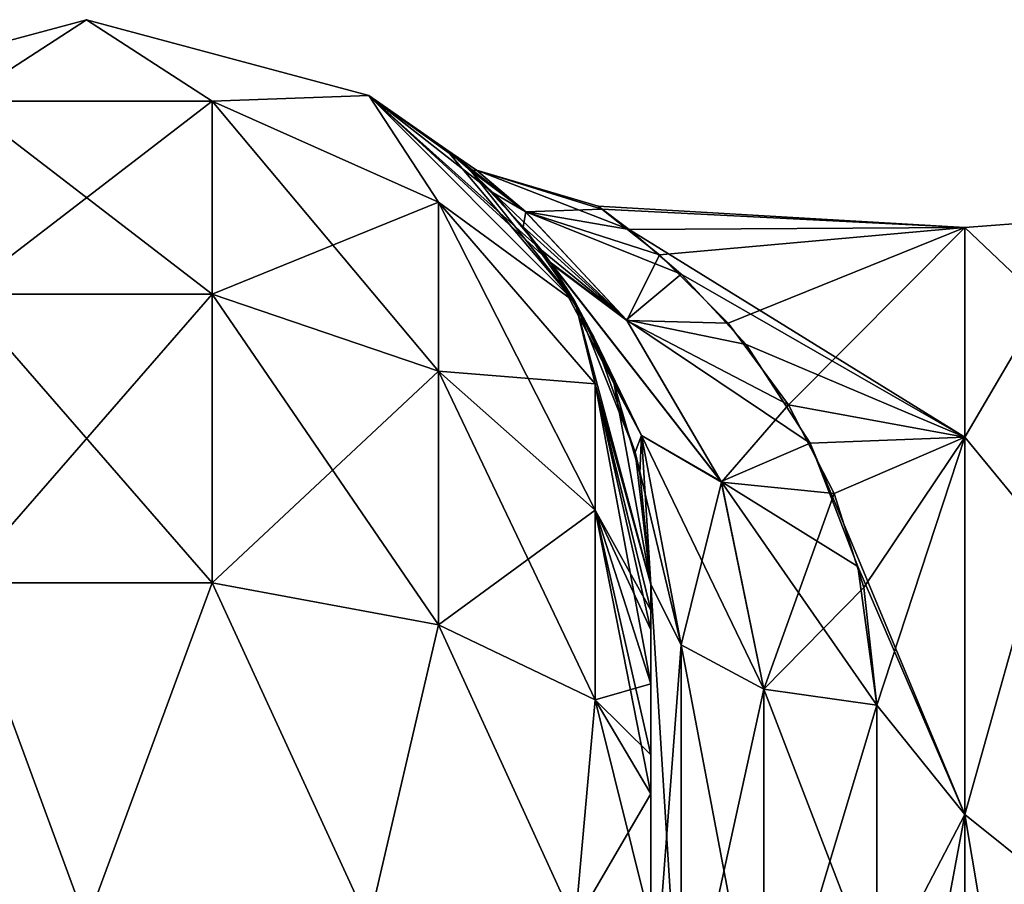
# Model space of a CAD drawing. Extents: x -23 to 470, y -2000 to 0.
# Tile 190 of 246: x 206 to 227, y -19 to 0. Entities that reach past the tile are written whole.
import ezdxf

# ---------------------------------------------------------------- set-up
doc = ezdxf.new("R2010")
doc.units = 0
doc.header["$LTSCALE"] = 68.916985
for name, color, linetype in [('217', 7, 'CONTINUOUS'), ('220', 7, 'CONTINUOUS'), ('236', 7, 'CONTINUOUS'), ('237', 7, 'CONTINUOUS'), ('238', 7, 'CONTINUOUS'), ('250', 7, 'CONTINUOUS'), ('251', 7, 'CONTINUOUS'), ('253', 7, 'CONTINUOUS'), ('256', 7, 'CONTINUOUS')]:
    doc.layers.add(name, color=color, linetype=linetype)

msp = doc.modelspace()

# ---------------------------------------------------------------- linework, layer by layer
at = {"layer": '217', "linetype": 'CONTINUOUS'}
for points in [[(219.55, -63.188, 39.074), (219.55, -56.093, 33.613), (219.55, -12.5, 74.5), (219.55, -63.188, 39.074)], [(219.55, -12.5, 74.5), (219.55, -56.093, 33.613), (219.55, -22.687, 28.505), (219.55, -12.5, 74.5)], [(219.55, -63.02, 43.008), (219.55, -63.188, 39.074), (219.55, -12.5, 74.5), (219.55, -63.02, 43.008)], [(219.55, -55.84, 48.698), (219.55, -63.02, 43.008), (219.55, -12.5, 74.5), (219.55, -55.84, 48.698)], [(219.55, -51.871, 56.92), (219.55, -55.84, 48.698), (219.55, -12.5, 74.5), (219.55, -51.871, 56.92)], [(219.55, -51.872, 66.083), (219.55, -51.871, 56.92), (219.55, -12.5, 74.5), (219.55, -51.872, 66.083)], [(219.55, -55.841, 74.304), (219.55, -51.872, 66.083), (219.55, -12.5, 74.5), (219.55, -55.841, 74.304)], [(219.55, -13.067, 77.36), (219.55, -55.841, 74.304), (219.55, -12.5, 74.5), (219.55, -13.067, 77.36)], [(219.55, -12.5, 24.51), (219.55, -12.5, 74.5), (219.55, -22.687, 28.505), (219.55, -12.5, 24.51)], [(219.55, -12.5, -74.5), (219.55, -12.5, -24.51), (219.55, -55.84, -74.302), (219.55, -12.5, -74.5)], [(219.55, -55.84, -74.302), (219.55, -12.5, -24.51), (219.55, -51.871, -66.08), (219.55, -55.84, -74.302)], [(219.55, -51.871, -66.08), (219.55, -12.5, -24.51), (219.55, -51.872, -56.917), (219.55, -51.871, -66.08)], [(219.55, -51.872, -56.917), (219.55, -12.5, -24.51), (219.55, -55.841, -48.696), (219.55, -51.872, -56.917)], [(219.55, -55.841, -48.696), (219.55, -12.5, -24.51), (219.55, -22.687, -28.505), (219.55, -55.841, -48.696)], [(219.55, -13.067, -77.36), (219.55, -12.5, -74.5), (219.55, -63.02, -79.992), (219.55, -13.067, -77.36)], [(219.55, -63.02, -79.992), (219.55, -12.5, -74.5), (219.55, -55.84, -74.302), (219.55, -63.02, -79.992)], [(219.55, -13.5, 78.234), (219.55, -55.841, 74.304), (219.55, -13.067, 77.36), (219.55, -13.5, 78.234)], [(219.55, -13.5, -78.234), (219.55, -13.067, -77.36), (219.55, -63.02, -79.992), (219.55, -13.5, -78.234)], [(219.55, -14.695, 79.801), (219.55, -55.841, 74.304), (219.55, -13.5, 78.234), (219.55, -14.695, 79.801)], [(219.55, -14.695, -79.801), (219.55, -13.5, -78.234), (219.55, -63.02, -79.992), (219.55, -14.695, -79.801)], [(219.55, -63.021, 79.993), (219.55, -55.841, 74.304), (219.55, -14.695, 79.801), (219.55, -63.021, 79.993)], [(219.55, -16.266, 81), (219.55, -63.021, 79.993), (219.55, -14.695, 79.801), (219.55, -16.266, 81)], [(219.55, -16.266, -81), (219.55, -14.695, -79.801), (219.55, -63.02, -79.992), (219.55, -16.266, -81)], [(219.55, -17.135, 81.431), (219.55, -63.021, 79.993), (219.55, -16.266, 81), (219.55, -17.135, 81.431)], [(219.55, -17.135, -81.431), (219.55, -16.266, -81), (219.55, -71.85, -82), (219.55, -17.135, -81.431)], [(219.55, -71.85, -82), (219.55, -16.266, -81), (219.55, -63.02, -79.992), (219.55, -71.85, -82)], [(219.55, -20, 82), (219.55, -63.021, 79.993), (219.55, -17.135, 81.431), (219.55, -20, 82)], [(219.55, -20, -82), (219.55, -17.135, -81.431), (219.55, -71.85, -82), (219.55, -20, -82)]]:
    msp.add_3dface(points, dxfattribs=at)
at = {"layer": '220', "linetype": 'CONTINUOUS'}
for points in [[(218.459, -4.191, 3.02), (226.5, -4.602, -5.341), (218.382, -4.129, -2.484), (218.459, -4.191, 3.02)], [(218.382, -4.129, -2.484), (226.5, -4.602, -5.341), (219.069, -4.646, -5.533), (218.382, -4.129, -2.484)], [(226.5, -4.602, 5.341), (226.5, -4.602, -5.341), (218.459, -4.191, 3.02), (226.5, -4.602, 5.341)], [(219.74, -5.202, 7.501), (226.5, -4.602, 5.341), (218.459, -4.191, 3.02), (219.74, -5.202, 7.501)], [(226.5, -4.602, -5.341), (226.5, -9.236, -14.964), (219.069, -4.646, -5.533), (226.5, -4.602, -5.341)], [(219.069, -4.646, -5.533), (226.5, -9.236, -14.964), (220.216, -5.632, -8.699), (219.069, -4.646, -5.533)], [(221.257, -6.716, 11.09), (226.5, -4.602, 5.341), (219.74, -5.202, 7.501), (221.257, -6.716, 11.09)], [(222.594, -8.52, 14.019), (226.5, -4.602, 5.341), (221.257, -6.716, 11.09), (222.594, -8.52, 14.019)], [(226.5, -9.236, 14.964), (226.5, -4.602, 5.341), (222.594, -8.52, 14.019), (226.5, -9.236, 14.964)], [(220.216, -5.632, -8.699), (226.5, -9.236, -14.964), (221.662, -7.185, -11.947), (220.216, -5.632, -8.699)], [(221.662, -7.185, -11.947), (226.5, -9.236, -14.964), (223.079, -9.373, -15.134), (221.662, -7.185, -11.947)], [(223.607, -10.483, 16.406), (226.5, -9.236, 14.964), (222.594, -8.52, 14.019), (223.607, -10.483, 16.406)], [(226.5, -9.236, -14.964), (226.5, -17.587, -21.623), (223.079, -9.373, -15.134), (226.5, -9.236, -14.964)], [(223.079, -9.373, -15.134), (226.5, -17.587, -21.623), (224.132, -12.101, -17.979), (223.079, -9.373, -15.134)], [(224.266, -12.566, 18.379), (226.5, -9.236, 14.964), (223.607, -10.483, 16.406), (224.266, -12.566, 18.379)], [(224.55, -15.172, 20.284), (226.5, -9.236, 14.964), (224.266, -12.566, 18.379), (224.55, -15.172, 20.284)], [(226.5, -17.587, 21.623), (226.5, -9.236, 14.964), (224.55, -15.172, 20.284), (226.5, -17.587, 21.623)], [(224.132, -12.101, -17.979), (226.5, -17.587, -21.623), (224.55, -15.172, -20.284), (224.132, -12.101, -17.979)], [(224.55, -15.172, -20.284), (226.5, -17.587, -21.623), (224.55, -21.323, -23.052), (224.55, -15.172, -20.284)], [(224.55, -21.323, 23.052), (226.5, -17.587, 21.623), (224.55, -15.172, 20.284), (224.55, -21.323, 23.052)], [(226.5, -17.587, -21.623), (226.5, -28, -24), (224.55, -21.323, -23.052), (226.5, -17.587, -21.623)], [(226.5, -28, 24), (226.5, -17.587, 21.623), (224.55, -28, 24), (226.5, -28, 24)], [(224.55, -28, 24), (226.5, -17.587, 21.623), (224.55, -21.323, 23.052), (224.55, -28, 24)]]:
    msp.add_3dface(points, dxfattribs=at)
at = {"layer": '236', "linetype": 'CONTINUOUS'}
for points in [[(200.8, -1.675, -74.5), (207.05, 0, -74.5), (204.268, -1.806, -82.019), (200.8, -1.675, -74.5)], [(204.268, -1.806, -82.019), (207.05, 0, -74.5), (209.832, -1.806, -82.019), (204.268, -1.806, -82.019)], [(207.05, 0, -74.5), (213.3, -1.675, -74.5), (209.832, -1.806, -82.019), (207.05, 0, -74.5)], [(209.832, -1.806, -82.019), (213.3, -1.675, -74.5), (214.844, -4.037, -81.098), (209.832, -1.806, -82.019)], [(213.3, -1.675, -74.5), (217.875, -6.25, -74.5), (214.844, -4.037, -81.098), (213.3, -1.675, -74.5)], [(204.268, -1.806, -82.019), (209.832, -1.806, -82.019), (204.268, -6.074, -88.415), (204.268, -1.806, -82.019)], [(209.832, -1.806, -82.019), (209.832, -6.074, -88.415), (204.268, -6.074, -88.415), (209.832, -1.806, -82.019)], [(209.832, -1.806, -82.019), (214.844, -4.037, -81.098), (209.832, -6.074, -88.415), (209.832, -1.806, -82.019)], [(214.844, -4.037, -81.098), (214.844, -7.781, -86.709), (209.832, -6.074, -88.415), (214.844, -4.037, -81.098)], [(214.844, -4.037, -81.098), (217.875, -6.25, -74.5), (218.312, -8.056, -79.436), (214.844, -4.037, -81.098)], [(214.844, -4.037, -81.098), (218.312, -8.056, -79.436), (214.844, -7.781, -86.709), (214.844, -4.037, -81.098)], [(209.832, -12.466, -92.688), (204.268, -12.466, -92.688), (209.832, -6.074, -88.415), (209.832, -12.466, -92.688)], [(209.832, -6.074, -88.415), (204.268, -12.466, -92.688), (204.268, -6.074, -88.415), (209.832, -6.074, -88.415)], [(214.844, -7.781, -86.709), (209.832, -12.466, -92.688), (209.832, -6.074, -88.415), (214.844, -7.781, -86.709)], [(217.875, -6.25, -74.5), (219.55, -12.5, -74.5), (218.312, -8.056, -79.436), (217.875, -6.25, -74.5)], [(214.844, -13.39, -90.458), (209.832, -12.466, -92.688), (214.844, -7.781, -86.709), (214.844, -13.39, -90.458)], [(218.312, -8.056, -79.436), (218.312, -10.858, -83.635), (214.844, -7.781, -86.709), (218.312, -8.056, -79.436)], [(218.312, -10.858, -83.635), (214.844, -13.39, -90.458), (214.844, -7.781, -86.709), (218.312, -10.858, -83.635)], [(219.55, -12.5, -74.5), (219.55, -13.067, -77.36), (218.312, -8.056, -79.436), (219.55, -12.5, -74.5)], [(218.312, -8.056, -79.436), (219.55, -13.067, -77.36), (218.312, -10.858, -83.635), (218.312, -8.056, -79.436)], [(218.312, -15.054, -86.44), (214.844, -13.39, -90.458), (218.312, -10.858, -83.635), (218.312, -15.054, -86.44)], [(219.55, -13.067, -77.36), (219.55, -13.5, -78.234), (218.312, -10.858, -83.635), (219.55, -13.067, -77.36)], [(219.55, -13.5, -78.234), (219.55, -14.695, -79.801), (218.312, -10.858, -83.635), (219.55, -13.5, -78.234)], [(219.55, -14.695, -79.801), (218.312, -15.054, -86.44), (218.312, -10.858, -83.635), (219.55, -14.695, -79.801)], [(207.05, -20, -94.5), (202.16, -20, -93.546), (204.268, -12.466, -92.688), (207.05, -20, -94.5)], [(209.832, -12.466, -92.688), (207.05, -20, -94.5), (204.268, -12.466, -92.688), (209.832, -12.466, -92.688)], [(213.3, -20, -92.825), (207.05, -20, -94.5), (209.832, -12.466, -92.688), (213.3, -20, -92.825)], [(214.844, -13.39, -90.458), (213.3, -20, -92.825), (209.832, -12.466, -92.688), (214.844, -13.39, -90.458)], [(217.875, -20, -88.25), (213.3, -20, -92.825), (214.844, -13.39, -90.458), (217.875, -20, -88.25)], [(218.312, -15.054, -86.44), (217.875, -20, -88.25), (214.844, -13.39, -90.458), (218.312, -15.054, -86.44)], [(219.55, -14.695, -79.801), (219.55, -16.266, -81), (218.312, -15.054, -86.44), (219.55, -14.695, -79.801)], [(219.55, -17.135, -81.431), (217.875, -20, -88.25), (218.312, -15.054, -86.44), (219.55, -17.135, -81.431)], [(219.55, -16.266, -81), (219.55, -17.135, -81.431), (218.312, -15.054, -86.44), (219.55, -16.266, -81)], [(219.55, -17.135, -81.431), (219.55, -20, -82), (217.875, -20, -88.25), (219.55, -17.135, -81.431)]]:
    msp.add_3dface(points, dxfattribs=at)
at = {"layer": '237', "linetype": 'CONTINUOUS'}
for points in [[(207.05, 0, -74.5), (200.8, -1.675, -74.5), (207.05, 0, 74.5), (207.05, 0, -74.5)], [(207.05, 0, 74.5), (200.8, -1.675, -74.5), (200.8, -1.675, 74.5), (207.05, 0, 74.5)], [(213.3, -1.675, -74.5), (207.05, 0, -74.5), (213.3, -1.675, 74.5), (213.3, -1.675, -74.5)], [(213.3, -1.675, 74.5), (207.05, 0, -74.5), (207.05, 0, 74.5), (213.3, -1.675, 74.5)], [(217.875, -6.25, -74.5), (213.3, -1.675, -74.5), (217.316, -5.368, -13.844), (217.875, -6.25, -74.5)], [(217.316, -5.368, -13.844), (213.3, -1.675, -74.5), (217.125, -5.101, -13.13), (217.316, -5.368, -13.844)], [(217.125, -5.101, -13.13), (213.3, -1.675, -74.5), (216.058, -3.833, -8.799), (217.125, -5.101, -13.13)], [(216.058, -3.833, -8.799), (213.3, -1.675, -74.5), (215.315, -3.122, -4.621), (216.058, -3.833, -8.799)], [(215.315, -3.122, -4.621), (213.3, -1.675, -74.5), (215.01, -2.863, -0.662), (215.315, -3.122, -4.621)], [(215.01, -2.863, -0.662), (213.3, -1.675, -74.5), (213.3, -1.675, 74.5), (215.01, -2.863, -0.662)], [(217.875, -6.25, 74.5), (215.01, -2.863, -0.662), (213.3, -1.675, 74.5), (217.875, -6.25, 74.5)], [(215.553, -3.338, 6.206), (215.01, -2.863, -0.662), (217.875, -6.25, 74.5), (215.553, -3.338, 6.206)], [(216.721, -4.581, 11.587), (215.553, -3.338, 6.206), (217.875, -6.25, 74.5), (216.721, -4.581, 11.587)], [(217.335, -5.395, 13.912), (216.721, -4.581, 11.587), (217.875, -6.25, 74.5), (217.335, -5.395, 13.912)], [(218.287, -7.024, -17.434), (217.875, -6.25, -74.5), (217.316, -5.368, -13.844), (218.287, -7.024, -17.434)], [(217.857, -6.219, 15.837), (217.335, -5.395, 13.912), (217.875, -6.25, 74.5), (217.857, -6.219, 15.837)], [(218.738, -8.068, 19.233), (217.857, -6.219, 15.837), (217.875, -6.25, 74.5), (218.738, -8.068, 19.233)], [(219.55, -12.5, 74.5), (218.738, -8.068, 19.233), (217.875, -6.25, 74.5), (219.55, -12.5, 74.5)], [(219.55, -12.5, -24.51), (219.55, -12.5, -74.5), (217.875, -6.25, -74.5), (219.55, -12.5, -24.51)], [(219.55, -12.5, -24.51), (217.875, -6.25, -74.5), (219.202, -9.572, -21.372), (219.55, -12.5, -24.51)], [(219.202, -9.572, -21.372), (217.875, -6.25, -74.5), (218.287, -7.024, -17.434), (219.202, -9.572, -21.372)], [(218.738, -8.068, 19.233), (219.55, -12.5, 74.5), (219.305, -10.038, 21.956), (218.738, -8.068, 19.233)], [(219.55, -12.5, 74.5), (219.55, -12.5, 24.51), (219.305, -10.038, 21.956), (219.55, -12.5, 74.5)]]:
    msp.add_3dface(points, dxfattribs=at)
at = {"layer": '238', "linetype": 'CONTINUOUS'}
for points in [[(207.05, 0, 74.5), (200.8, -1.675, 74.5), (204.268, -1.806, 82.019), (207.05, 0, 74.5)], [(209.832, -1.806, 82.019), (207.05, 0, 74.5), (204.268, -1.806, 82.019), (209.832, -1.806, 82.019)], [(213.3, -1.675, 74.5), (207.05, 0, 74.5), (209.832, -1.806, 82.019), (213.3, -1.675, 74.5)], [(214.844, -4.037, 81.098), (213.3, -1.675, 74.5), (209.832, -1.806, 82.019), (214.844, -4.037, 81.098)], [(217.875, -6.25, 74.5), (213.3, -1.675, 74.5), (214.844, -4.037, 81.098), (217.875, -6.25, 74.5)], [(209.832, -1.806, 82.019), (204.268, -1.806, 82.019), (209.832, -6.074, 88.415), (209.832, -1.806, 82.019)], [(209.832, -6.074, 88.415), (204.268, -1.806, 82.019), (204.268, -6.074, 88.415), (209.832, -6.074, 88.415)], [(214.844, -4.037, 81.098), (209.832, -1.806, 82.019), (214.844, -7.781, 86.709), (214.844, -4.037, 81.098)], [(214.844, -7.781, 86.709), (209.832, -1.806, 82.019), (209.832, -6.074, 88.415), (214.844, -7.781, 86.709)], [(218.312, -8.056, 79.436), (217.875, -6.25, 74.5), (214.844, -4.037, 81.098), (218.312, -8.056, 79.436)], [(218.312, -8.056, 79.436), (214.844, -4.037, 81.098), (218.312, -10.858, 83.635), (218.312, -8.056, 79.436)], [(218.312, -10.858, 83.635), (214.844, -4.037, 81.098), (214.844, -7.781, 86.709), (218.312, -10.858, 83.635)], [(204.268, -12.466, 92.688), (209.832, -12.466, 92.688), (204.268, -6.074, 88.415), (204.268, -12.466, 92.688)], [(209.832, -12.466, 92.688), (209.832, -6.074, 88.415), (204.268, -6.074, 88.415), (209.832, -12.466, 92.688)], [(209.832, -12.466, 92.688), (214.844, -13.39, 90.458), (209.832, -6.074, 88.415), (209.832, -12.466, 92.688)], [(214.844, -13.39, 90.458), (214.844, -7.781, 86.709), (209.832, -6.074, 88.415), (214.844, -13.39, 90.458)], [(219.55, -13.067, 77.36), (219.55, -12.5, 74.5), (217.875, -6.25, 74.5), (219.55, -13.067, 77.36)], [(219.55, -13.067, 77.36), (217.875, -6.25, 74.5), (218.312, -8.056, 79.436), (219.55, -13.067, 77.36)], [(214.844, -13.39, 90.458), (218.312, -15.054, 86.44), (214.844, -7.781, 86.709), (214.844, -13.39, 90.458)], [(218.312, -15.054, 86.44), (218.312, -10.858, 83.635), (214.844, -7.781, 86.709), (218.312, -15.054, 86.44)], [(219.55, -14.695, 79.801), (219.55, -13.5, 78.234), (218.312, -8.056, 79.436), (219.55, -14.695, 79.801)], [(219.55, -14.695, 79.801), (218.312, -8.056, 79.436), (218.312, -10.858, 83.635), (219.55, -14.695, 79.801)], [(219.55, -13.5, 78.234), (219.55, -13.067, 77.36), (218.312, -8.056, 79.436), (219.55, -13.5, 78.234)], [(219.55, -17.135, 81.431), (219.55, -16.266, 81), (218.312, -10.858, 83.635), (219.55, -17.135, 81.431)], [(218.312, -15.054, 86.44), (219.55, -17.135, 81.431), (218.312, -10.858, 83.635), (218.312, -15.054, 86.44)], [(219.55, -16.266, 81), (219.55, -14.695, 79.801), (218.312, -10.858, 83.635), (219.55, -16.266, 81)], [(202.16, -20, 93.546), (207.05, -20, 94.5), (204.268, -12.466, 92.688), (202.16, -20, 93.546)], [(204.268, -12.466, 92.688), (207.05, -20, 94.5), (209.832, -12.466, 92.688), (204.268, -12.466, 92.688)], [(209.832, -12.466, 92.688), (207.05, -20, 94.5), (213.3, -20, 92.825), (209.832, -12.466, 92.688)], [(214.844, -13.39, 90.458), (209.832, -12.466, 92.688), (213.3, -20, 92.825), (214.844, -13.39, 90.458)], [(217.875, -20, 88.25), (214.844, -13.39, 90.458), (213.3, -20, 92.825), (217.875, -20, 88.25)], [(218.312, -15.054, 86.44), (214.844, -13.39, 90.458), (217.875, -20, 88.25), (218.312, -15.054, 86.44)], [(219.55, -20, 82), (218.312, -15.054, 86.44), (217.875, -20, 88.25), (219.55, -20, 82)], [(219.55, -20, 82), (219.55, -17.135, 81.431), (218.312, -15.054, 86.44), (219.55, -20, 82)]]:
    msp.add_3dface(points, dxfattribs=at)
at = {"layer": '250', "linetype": 'CONTINUOUS'}
for points in [[(215.315, -3.122, -4.621), (215.01, -2.863, -0.662), (216.765, -4.244, -6.681), (215.315, -3.122, -4.621)], [(215.01, -2.863, -0.662), (215.553, -3.338, 6.206), (215.686, -3.33, 0.02), (215.01, -2.863, -0.662)], [(216.765, -4.244, -6.681), (215.01, -2.863, -0.662), (215.686, -3.33, 0.02), (216.765, -4.244, -6.681)], [(216.058, -3.833, -8.799), (215.315, -3.122, -4.621), (216.765, -4.244, -6.681), (216.058, -3.833, -8.799)], [(215.686, -3.33, 0.02), (215.553, -3.338, 6.206), (216.777, -4.253, 6.715), (215.686, -3.33, 0.02)], [(215.553, -3.338, 6.206), (216.721, -4.581, 11.587), (216.777, -4.253, 6.715), (215.553, -3.338, 6.206)], [(218.459, -4.191, 3.02), (218.382, -4.129, -2.484), (215.686, -3.33, 0.02), (218.459, -4.191, 3.02)], [(218.459, -4.191, 3.02), (215.686, -3.33, 0.02), (216.777, -4.253, 6.715), (218.459, -4.191, 3.02)], [(218.382, -4.129, -2.484), (219.069, -4.646, -5.533), (215.686, -3.33, 0.02), (218.382, -4.129, -2.484)], [(219.069, -4.646, -5.533), (216.765, -4.244, -6.681), (215.686, -3.33, 0.02), (219.069, -4.646, -5.533)], [(217.125, -5.101, -13.13), (216.058, -3.833, -8.799), (219.008, -6.643, -12.374), (217.125, -5.101, -13.13)], [(219.008, -6.643, -12.374), (216.058, -3.833, -8.799), (216.765, -4.244, -6.681), (219.008, -6.643, -12.374)], [(216.777, -4.253, 6.715), (216.721, -4.581, 11.587), (219.019, -6.657, 12.397), (216.777, -4.253, 6.715)], [(219.069, -4.646, -5.533), (220.216, -5.632, -8.699), (216.765, -4.244, -6.681), (219.069, -4.646, -5.533)], [(220.216, -5.632, -8.699), (219.008, -6.643, -12.374), (216.765, -4.244, -6.681), (220.216, -5.632, -8.699)], [(219.74, -5.202, 7.501), (218.459, -4.191, 3.02), (216.777, -4.253, 6.715), (219.74, -5.202, 7.501)], [(219.74, -5.202, 7.501), (216.777, -4.253, 6.715), (219.019, -6.657, 12.397), (219.74, -5.202, 7.501)], [(216.721, -4.581, 11.587), (217.335, -5.395, 13.912), (219.019, -6.657, 12.397), (216.721, -4.581, 11.587)], [(217.316, -5.368, -13.844), (217.125, -5.101, -13.13), (219.008, -6.643, -12.374), (217.316, -5.368, -13.844)], [(221.257, -6.716, 11.09), (219.74, -5.202, 7.501), (219.019, -6.657, 12.397), (221.257, -6.716, 11.09)], [(218.287, -7.024, -17.434), (217.316, -5.368, -13.844), (219.344, -9.204, -18.71), (218.287, -7.024, -17.434)], [(219.344, -9.204, -18.71), (217.316, -5.368, -13.844), (221.108, -10.22, -17.113), (219.344, -9.204, -18.71)], [(221.108, -10.22, -17.113), (217.316, -5.368, -13.844), (219.008, -6.643, -12.374), (221.108, -10.22, -17.113)], [(217.335, -5.395, 13.912), (217.857, -6.219, 15.837), (219.342, -9.2, 18.706), (217.335, -5.395, 13.912)], [(219.019, -6.657, 12.397), (217.335, -5.395, 13.912), (221.112, -10.233, 17.125), (219.019, -6.657, 12.397)], [(221.112, -10.233, 17.125), (217.335, -5.395, 13.912), (219.342, -9.2, 18.706), (221.112, -10.233, 17.125)], [(220.216, -5.632, -8.699), (221.662, -7.185, -11.947), (219.008, -6.643, -12.374), (220.216, -5.632, -8.699)], [(217.857, -6.219, 15.837), (218.738, -8.068, 19.233), (219.342, -9.2, 18.706), (217.857, -6.219, 15.837)], [(221.662, -7.185, -11.947), (223.079, -9.373, -15.134), (219.008, -6.643, -12.374), (221.662, -7.185, -11.947)], [(223.079, -9.373, -15.134), (221.108, -10.22, -17.113), (219.008, -6.643, -12.374), (223.079, -9.373, -15.134)], [(222.594, -8.52, 14.019), (221.257, -6.716, 11.09), (219.019, -6.657, 12.397), (222.594, -8.52, 14.019)], [(222.594, -8.52, 14.019), (219.019, -6.657, 12.397), (221.112, -10.233, 17.125), (222.594, -8.52, 14.019)], [(219.202, -9.572, -21.372), (218.287, -7.024, -17.434), (219.344, -9.204, -18.71), (219.202, -9.572, -21.372)], [(218.738, -8.068, 19.233), (219.305, -10.038, 21.956), (219.342, -9.2, 18.706), (218.738, -8.068, 19.233)], [(223.607, -10.483, 16.406), (222.594, -8.52, 14.019), (221.112, -10.233, 17.125), (223.607, -10.483, 16.406)], [(220.219, -13.835, -22.399), (219.202, -9.572, -21.372), (219.344, -9.204, -18.71), (220.219, -13.835, -22.399)], [(219.305, -10.038, 21.956), (219.55, -12.5, 24.51), (219.342, -9.2, 18.706), (219.305, -10.038, 21.956)], [(219.55, -12.5, 24.51), (220.219, -13.835, 22.399), (219.342, -9.2, 18.706), (219.55, -12.5, 24.51)], [(220.219, -13.835, 22.399), (221.112, -10.233, 17.125), (219.342, -9.2, 18.706), (220.219, -13.835, 22.399)], [(220.219, -13.835, -22.399), (219.344, -9.204, -18.71), (222.05, -14.814, -20.85), (220.219, -13.835, -22.399)], [(222.05, -14.814, -20.85), (219.344, -9.204, -18.71), (221.108, -10.22, -17.113), (222.05, -14.814, -20.85)], [(223.079, -9.373, -15.134), (224.132, -12.101, -17.979), (221.108, -10.22, -17.113), (223.079, -9.373, -15.134)], [(219.55, -12.5, -24.51), (219.202, -9.572, -21.372), (220.219, -13.835, -22.399), (219.55, -12.5, -24.51)], [(222.05, -14.814, 20.85), (221.112, -10.233, 17.125), (220.219, -13.835, 22.399), (222.05, -14.814, 20.85)], [(224.132, -12.101, -17.979), (224.55, -15.172, -20.284), (221.108, -10.22, -17.113), (224.132, -12.101, -17.979)], [(224.55, -15.172, -20.284), (222.05, -14.814, -20.85), (221.108, -10.22, -17.113), (224.55, -15.172, -20.284)], [(223.607, -10.483, 16.406), (221.112, -10.233, 17.125), (222.05, -14.814, 20.85), (223.607, -10.483, 16.406)], [(224.266, -12.566, 18.379), (223.607, -10.483, 16.406), (222.05, -14.814, 20.85), (224.266, -12.566, 18.379)], [(224.55, -15.172, 20.284), (224.266, -12.566, 18.379), (222.05, -14.814, 20.85), (224.55, -15.172, 20.284)]]:
    msp.add_3dface(points, dxfattribs=at)
at = {"layer": '251', "linetype": 'CONTINUOUS'}
for points in [[(219.55, -22.687, -28.505), (219.55, -12.5, -24.51), (220.219, -23.159, -26.056), (219.55, -22.687, -28.505)], [(219.55, -12.5, -24.51), (220.219, -13.835, -22.399), (220.219, -23.159, -26.056), (219.55, -12.5, -24.51)], [(220.219, -13.835, -22.399), (222.05, -14.814, -20.85), (222.05, -23.493, -24.255), (220.219, -13.835, -22.399)], [(220.219, -23.159, -26.056), (220.219, -13.835, -22.399), (222.05, -23.493, -24.255), (220.219, -23.159, -26.056)], [(224.55, -15.172, -20.284), (224.55, -21.323, -23.052), (222.05, -14.814, -20.85), (224.55, -15.172, -20.284)], [(222.05, -14.814, -20.85), (224.55, -21.323, -23.052), (222.05, -23.493, -24.255), (222.05, -14.814, -20.85)]]:
    msp.add_3dface(points, dxfattribs=at)
at = {"layer": '253', "linetype": 'CONTINUOUS'}
for points in [[(219.55, -12.5, 24.51), (219.55, -22.687, 28.505), (220.219, -13.835, 22.399), (219.55, -12.5, 24.51)], [(220.219, -13.835, 22.399), (219.55, -22.687, 28.505), (220.219, -23.159, 26.056), (220.219, -13.835, 22.399)], [(222.05, -14.814, 20.85), (220.219, -13.835, 22.399), (220.219, -23.159, 26.056), (222.05, -14.814, 20.85)], [(222.05, -14.814, 20.85), (220.219, -23.159, 26.056), (222.05, -23.493, 24.255), (222.05, -14.814, 20.85)], [(224.55, -15.172, 20.284), (222.05, -14.814, 20.85), (222.05, -23.493, 24.255), (224.55, -15.172, 20.284)], [(224.55, -21.323, 23.052), (224.55, -15.172, 20.284), (222.05, -23.493, 24.255), (224.55, -21.323, 23.052)]]:
    msp.add_3dface(points, dxfattribs=at)
at = {"layer": '256', "linetype": 'CONTINUOUS'}
for points in [[(226.5, -4.602, -5.341), (226.5, -4.602, 5.341), (228.25, -4.469, 0), (226.5, -4.602, -5.341)], [(226.5, -4.602, -5.341), (228.25, -4.469, 0), (228.25, -6.26, -9.005), (226.5, -4.602, -5.341)], [(226.5, -4.602, 5.341), (228.25, -6.26, 9.005), (228.25, -4.469, 0), (226.5, -4.602, 5.341)], [(226.5, -9.236, -14.964), (226.5, -4.602, -5.341), (228.25, -6.26, -9.005), (226.5, -9.236, -14.964)], [(226.5, -4.602, 5.341), (226.5, -9.236, 14.964), (228.25, -6.26, 9.005), (226.5, -4.602, 5.341)], [(226.5, -9.236, -14.964), (228.25, -6.26, -9.005), (228.25, -11.361, -16.639), (226.5, -9.236, -14.964)], [(226.5, -9.236, 14.964), (228.25, -11.361, 16.639), (228.25, -6.26, 9.005), (226.5, -9.236, 14.964)], [(226.5, -17.587, -21.623), (226.5, -9.236, -14.964), (228.25, -11.361, -16.639), (226.5, -17.587, -21.623)], [(226.5, -9.236, 14.964), (226.5, -17.587, 21.623), (228.25, -11.361, 16.639), (226.5, -9.236, 14.964)], [(226.5, -17.587, -21.623), (228.25, -11.361, -16.639), (228.25, -18.995, -21.74), (226.5, -17.587, -21.623)], [(226.5, -17.587, 21.623), (228.25, -18.995, 21.74), (228.25, -11.361, 16.639), (226.5, -17.587, 21.623)], [(226.5, -28, -24), (226.5, -17.587, -21.623), (228.25, -28, -23.531), (226.5, -28, -24)], [(226.5, -17.587, -21.623), (228.25, -18.995, -21.74), (228.25, -28, -23.531), (226.5, -17.587, -21.623)], [(226.5, -17.587, 21.623), (226.5, -28, 24), (228.25, -18.995, 21.74), (226.5, -17.587, 21.623)], [(226.5, -28, 24), (228.25, -28, 23.531), (228.25, -18.995, 21.74), (226.5, -28, 24)]]:
    msp.add_3dface(points, dxfattribs=at)

doc.saveas('drawing.dxf')
